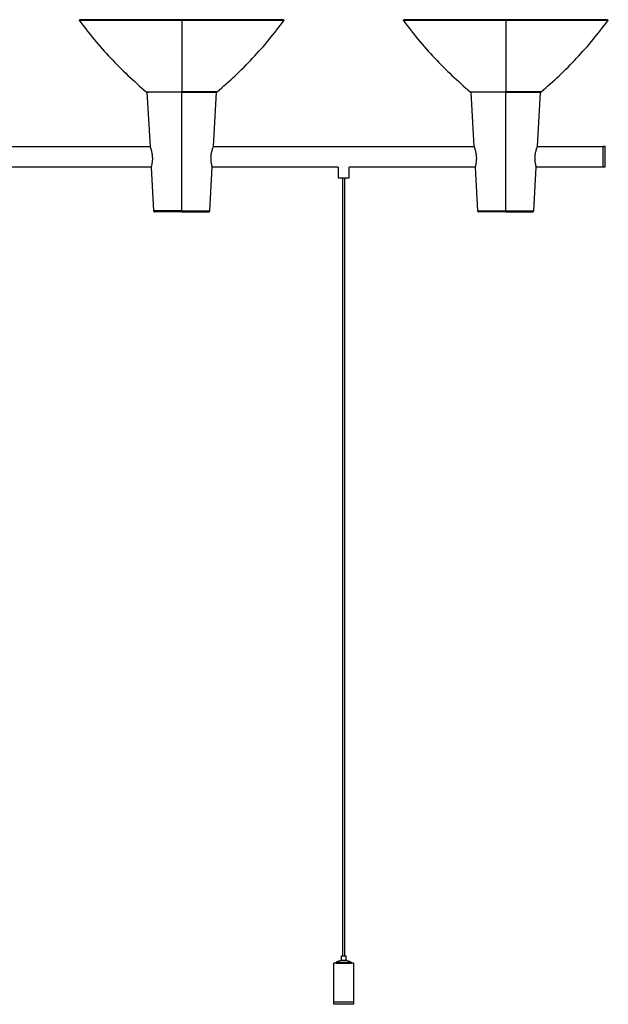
# Paper-space layout '_Superior' of a CAD drawing. Header units: millimetres. Extents: x -1282 to -192, y -579 to 339.
# Tile 3 of 3: x -737 to -192, y -574 to 339. Entities that reach past the tile are written whole.
import ezdxf

# ---------------------------------------------------------------- set-up
doc = ezdxf.new("R2010")
doc.units = ezdxf.units.MM

psp = doc.layouts.new('_Superior')

# ---------------------------------------------------------------- linework, layer by layer
at = {"color": 7, "linetype": 'Continuous', "lineweight": 25}
for p, q in [((-682.03, 338.22), (-681.38, 338.69)), ((-681.38, 338.69), (-681.35, 338.69)), ((-492.67, 338.69), (-492.02, 338.22)), ((-382.03, 338.22), (-381.38, 338.69)), ((-192.67, 338.69), (-192.02, 338.22)), ((-619.18, 271.67), (-616.38, 221.17)), ((-609.53, 271.73), (-609.53, 271.67)), ((-608.97, 271.67), (-608.97, 271.73)), ((-608.45, 271.73), (-608.45, 271.67)), ((-602.33, 271.73), (-602.33, 271.67)), ((-593.67, 271.67), (-593.67, 271.73)), ((-593.41, 271.73), (-593.41, 271.67)), ((-587.03, 271.62), (-590.69, 271.62)), ((-587.03, 161.62), (-587.03, 271.67)), ((-580.65, 271.67), (-580.65, 271.73)), ((-580.39, 271.73), (-580.39, 271.67)), ((-571.73, 271.67), (-571.73, 271.73)), ((-567.77, 271.62), (-570.23, 271.62)), ((-565.6, 271.67), (-565.6, 271.73)), ((-565.09, 271.73), (-565.09, 271.67)), ((-564.53, 271.67), (-564.53, 271.73)), ((-557.67, 221.17), (-554.88, 271.67)), ((-554.49, 271.73), (-554.18, 271.91)), ((-319.87, 271.91), (-319.57, 271.73)), ((-319.18, 271.67), (-316.38, 221.17)), ((-309.53, 271.73), (-309.53, 271.67)), ((-308.97, 271.67), (-308.97, 271.73)), ((-302.33, 271.73), (-302.33, 271.67)), ((-293.67, 271.67), (-293.67, 271.73)), ((-292.08, 271.62), (-292.62, 271.62)), ((-287.03, 161.62), (-287.03, 271.67)), ((-280.39, 271.73), (-280.39, 271.67)), ((-271.73, 271.67), (-271.73, 271.73)), ((-265.09, 271.73), (-265.09, 271.67)), ((-264.53, 271.67), (-264.53, 271.73)), ((-257.67, 221.17), (-254.88, 271.67)), ((-254.83, 271.67), (-254.49, 271.73)), ((-254.49, 271.73), (-254.18, 271.91)), ((-857.67, 221.17), (-616.38, 221.17)), ((-557.67, 221.17), (-316.38, 221.17)), ((-257.67, 221.17), (-197.03, 221.17)), ((-195.03, 221.14), (-197.03, 221.14)), ((-195.03, 221.02), (-197.03, 221.02)), ((-614.27, 211.96), (-614.25, 211.67)), ((-559.81, 211.67), (-559.79, 211.96)), ((-314.27, 211.96), (-314.25, 211.67)), ((-259.81, 211.67), (-259.79, 211.96)), ((-615.33, 202.17), (-858.73, 202.17)), ((-615.33, 202.17), (-613.08, 161.62)), ((-560.97, 161.62), (-558.73, 202.17)), ((-442.03, 202.17), (-558.73, 202.17)), ((-442.03, 202.17), (-442.03, 192.17)), ((-315.33, 202.17), (-432.03, 202.17)), ((-432.03, 192.17), (-432.03, 202.17)), ((-315.33, 202.17), (-313.08, 161.62)), ((-260.97, 161.62), (-258.73, 202.17)), ((-197.03, 202.17), (-258.73, 202.17)), ((-197.03, 202.2), (-195.03, 202.2)), ((-438.03, 192.17), (-438.03, -528.8)), ((-436.1, -528.8), (-436.1, 192.17)), ((-439.06, -532.73), (-439.06, -528.8)), ((-435.13, -528.8), (-435.13, -532.73)), ((-446.1, -573.67), (-446.1, -535.67)), ((-439.06, -532.73), (-443.97, -534.69)), ((-443.97, -535.67), (-443.97, -534.69)), ((-430.22, -534.69), (-435.13, -532.73)), ((-430.22, -534.69), (-430.22, -535.67)), ((-428.1, -535.67), (-428.1, -573.67))]:
    psp.add_line(p, q, dxfattribs=at)
at = {"color": 7, "linetype": 'Continuous', "lineweight": 25, "flags": 128}
for points in [[(-582.38, 338.32), (-583.71, 338.5), (-587.03, 338.69)], [(-282.38, 338.32), (-283.71, 338.5), (-287.03, 338.69)]]:
    psp.add_lwpolyline(points, dxfattribs=at)
at = {"color": 7, "linetype": 'Continuous', "lineweight": 25}
for centre, start, end in [((-619.23, 272.67), 229.82094, 249.93011), ((-612.09, 161.67), 226.59942, 270), ((-261.97, 161.67), 270, 356.85796)]:
    psp.add_arc(centre, 1, start, end, dxfattribs=at)
for points, knots in [([(-682.03, 338.22), (-677.42, 332.2), (-668.2, 320.13), (-653.03, 303.12), (-637.03, 286.88), (-625.59, 276.9), (-619.87, 271.91)], [0, 0, 0, 0, 0.249787, 0.5, 0.750213, 1, 1, 1, 1]), ([(-682.03, 338.22), (-682.03, 338.22), (-681.54, 338.22), (-679.9, 338.22), (-679.21, 338.22), (-677.52, 338.22), (-676.52, 338.22), (-674.21, 338.22), (-672.89, 338.22), (-669.95, 338.22), (-668.32, 338.22), (-664.77, 338.22), (-662.85, 338.22), (-658.72, 338.22), (-656.53, 338.22), (-651.89, 338.22), (-649.45, 338.22), (-644.37, 338.22), (-641.73, 338.22), (-636.3, 338.22), (-633.51, 338.22), (-627.82, 338.22), (-624.92, 338.22), (-619.08, 338.22), (-616.12, 338.22), (-610.22, 338.22), (-607.26, 338.22), (-598.43, 338.22), (-592.63, 338.22), (-587.03, 338.22)], [0, 0, 0, 0, 0.125, 0.125, 0.1875, 0.1875, 0.25, 0.25, 0.3125, 0.3125, 0.375, 0.375, 0.4375, 0.4375, 0.5, 0.5, 0.5625, 0.5625, 0.625, 0.625, 0.6875, 0.6875, 0.75, 0.75, 0.8125, 0.8125, 0.875, 0.875, 1, 1, 1, 1]), ([(-587.03, 338.69), (-592.59, 338.69), (-598.36, 338.69), (-607.12, 338.69), (-610.06, 338.69), (-615.93, 338.69), (-618.86, 338.69), (-624.66, 338.69), (-627.54, 338.69), (-633.19, 338.69), (-635.96, 338.69), (-641.36, 338.69), (-643.98, 338.69), (-649.02, 338.69), (-651.44, 338.69), (-656.05, 338.69), (-658.23, 338.69), (-662.33, 338.69), (-664.24, 338.69), (-667.77, 338.69), (-669.38, 338.69), (-672.3, 338.69), (-673.61, 338.69), (-675.91, 338.69), (-676.9, 338.69), (-678.58, 338.69), (-679.27, 338.69), (-680.89, 338.69), (-681.38, 338.69), (-681.38, 338.69)], [0, 0, 0, 0, 0.125, 0.125, 0.1875, 0.1875, 0.25, 0.25, 0.3125, 0.3125, 0.375, 0.375, 0.4375, 0.4375, 0.5, 0.5, 0.5625, 0.5625, 0.625, 0.625, 0.6875, 0.6875, 0.75, 0.75, 0.8125, 0.8125, 0.875, 0.875, 1, 1, 1, 1]), ([(-681, 338.69), (-680.52, 338.69), (-679.55, 338.69), (-676.55, 338.69), (-674.5, 338.69), (-670.61, 338.69), (-669.18, 338.69), (-666.05, 338.69), (-664.35, 338.69), (-660.7, 338.69), (-658.76, 338.69), (-654.64, 338.69), (-652.47, 338.69), (-647.94, 338.69), (-645.58, 338.69), (-640.69, 338.69), (-638.17, 338.69), (-630.44, 338.69), (-625.04, 338.69), (-614.11, 338.69), (-608.57, 338.69), (-597.64, 338.69), (-592.24, 338.69), (-587.03, 338.69)], [0, 0, 0, 0, 0.125, 0.125, 0.25, 0.25, 0.3125, 0.3125, 0.375, 0.375, 0.4375, 0.4375, 0.5, 0.5, 0.5625, 0.5625, 0.625, 0.625, 0.75, 0.75, 0.875, 0.875, 1, 1, 1, 1]), ([(-492.67, 338.69), (-492.67, 338.69), (-493.17, 338.69), (-494.79, 338.69), (-495.48, 338.69), (-497.16, 338.69), (-498.15, 338.69), (-500.45, 338.69), (-501.75, 338.69), (-504.68, 338.69), (-506.29, 338.69), (-509.82, 338.69), (-511.73, 338.69), (-515.82, 338.69), (-518.01, 338.69), (-522.61, 338.69), (-525.04, 338.69), (-530.08, 338.69), (-532.7, 338.69), (-538.09, 338.69), (-540.87, 338.69), (-546.52, 338.69), (-549.39, 338.69), (-555.2, 338.69), (-558.13, 338.69), (-564, 338.69), (-566.94, 338.69), (-575.7, 338.69), (-581.47, 338.69), (-587.03, 338.69)], [0, 0, 0, 0, 0.125, 0.125, 0.1875, 0.1875, 0.25, 0.25, 0.3125, 0.3125, 0.375, 0.375, 0.4375, 0.4375, 0.5, 0.5, 0.5625, 0.5625, 0.625, 0.625, 0.6875, 0.6875, 0.75, 0.75, 0.8125, 0.8125, 0.875, 0.875, 1, 1, 1, 1]), ([(-587.03, 338.22), (-587.03, 326.04), (-587.03, 314.34), (-587.03, 292.16), (-587.03, 281.68), (-587.03, 271.91)], [0, 0, 0, 0, 0.5, 0.5, 1, 1, 1, 1]), ([(-587.03, 338.22), (-581.43, 338.22), (-575.62, 338.22), (-566.8, 338.22), (-563.84, 338.22), (-557.93, 338.22), (-554.98, 338.22), (-549.13, 338.22), (-546.24, 338.22), (-540.55, 338.22), (-537.76, 338.22), (-532.33, 338.22), (-529.69, 338.22), (-524.61, 338.22), (-522.17, 338.22), (-517.53, 338.22), (-515.33, 338.22), (-511.21, 338.22), (-509.29, 338.22), (-505.73, 338.22), (-504.11, 338.22), (-501.17, 338.22), (-499.85, 338.22), (-497.54, 338.22), (-496.54, 338.22), (-494.85, 338.22), (-494.15, 338.22), (-492.52, 338.22), (-492.02, 338.22), (-492.02, 338.22)], [0, 0, 0, 0, 0.125, 0.125, 0.1875, 0.1875, 0.25, 0.25, 0.3125, 0.3125, 0.375, 0.375, 0.4375, 0.4375, 0.5, 0.5, 0.5625, 0.5625, 0.625, 0.625, 0.6875, 0.6875, 0.75, 0.75, 0.8125, 0.8125, 0.875, 0.875, 1, 1, 1, 1]), ([(-554.2, 271.92), (-548.58, 276.81), (-537.19, 286.72), (-521.21, 302.92), (-505.94, 320.03), (-496.66, 332.16), (-492.02, 338.22)], [0, 0, 0, 0, 0.2452929, 0.4970015, 0.7487153, 1, 1, 1, 1]), ([(-382.03, 338.22), (-377.42, 332.2), (-368.2, 320.13), (-353.03, 303.12), (-337.03, 286.88), (-325.59, 276.9), (-319.87, 271.91)], [0, 0, 0, 0, 0.2497867, 0.5, 0.7502133, 1, 1, 1, 1]), ([(-382.03, 338.22), (-382.03, 338.22), (-381.54, 338.22), (-379.9, 338.22), (-379.21, 338.22), (-377.52, 338.22), (-376.52, 338.22), (-374.21, 338.22), (-372.89, 338.22), (-369.95, 338.22), (-368.32, 338.22), (-364.77, 338.22), (-362.85, 338.22), (-358.72, 338.22), (-356.53, 338.22), (-351.89, 338.22), (-349.45, 338.22), (-344.37, 338.22), (-341.73, 338.22), (-336.3, 338.22), (-333.51, 338.22), (-327.82, 338.22), (-324.92, 338.22), (-319.08, 338.22), (-316.12, 338.22), (-310.22, 338.22), (-307.26, 338.22), (-298.43, 338.22), (-292.63, 338.22), (-287.03, 338.22)], [0, 0, 0, 0, 0.125, 0.125, 0.1875, 0.1875, 0.25, 0.25, 0.3125, 0.3125, 0.375, 0.375, 0.4375, 0.4375, 0.5, 0.5, 0.5625, 0.5625, 0.625, 0.625, 0.6875, 0.6875, 0.75, 0.75, 0.8125, 0.8125, 0.875, 0.875, 1, 1, 1, 1]), ([(-287.03, 338.69), (-292.59, 338.69), (-298.36, 338.69), (-307.12, 338.69), (-310.06, 338.69), (-315.93, 338.69), (-318.86, 338.69), (-324.66, 338.69), (-327.54, 338.69), (-333.19, 338.69), (-335.96, 338.69), (-341.36, 338.69), (-343.98, 338.69), (-349.02, 338.69), (-351.44, 338.69), (-356.05, 338.69), (-358.23, 338.69), (-362.33, 338.69), (-364.24, 338.69), (-367.77, 338.69), (-369.38, 338.69), (-372.3, 338.69), (-373.61, 338.69), (-375.91, 338.69), (-376.9, 338.69), (-378.58, 338.69), (-379.27, 338.69), (-380.89, 338.69), (-381.38, 338.69), (-381.38, 338.69)], [0, 0, 0, 0, 0.125, 0.125, 0.1875, 0.1875, 0.25, 0.25, 0.3125, 0.3125, 0.375, 0.375, 0.4375, 0.4375, 0.5, 0.5, 0.5625, 0.5625, 0.625, 0.625, 0.6875, 0.6875, 0.75, 0.75, 0.8125, 0.8125, 0.875, 0.875, 1, 1, 1, 1]), ([(-192.67, 338.69), (-192.67, 338.69), (-193.17, 338.69), (-194.79, 338.69), (-195.48, 338.69), (-197.16, 338.69), (-198.15, 338.69), (-200.45, 338.69), (-201.75, 338.69), (-204.68, 338.69), (-206.29, 338.69), (-209.82, 338.69), (-211.73, 338.69), (-215.82, 338.69), (-218.01, 338.69), (-222.61, 338.69), (-225.04, 338.69), (-230.08, 338.69), (-232.7, 338.69), (-238.09, 338.69), (-240.87, 338.69), (-246.52, 338.69), (-249.39, 338.69), (-255.2, 338.69), (-258.13, 338.69), (-264, 338.69), (-266.94, 338.69), (-275.7, 338.69), (-281.47, 338.69), (-287.03, 338.69)], [0, 0, 0, 0, 0.125, 0.125, 0.1875, 0.1875, 0.25, 0.25, 0.3125, 0.3125, 0.375, 0.375, 0.4375, 0.4375, 0.5, 0.5, 0.5625, 0.5625, 0.625, 0.625, 0.6875, 0.6875, 0.75, 0.75, 0.8125, 0.8125, 0.875, 0.875, 1, 1, 1, 1]), ([(-287.03, 338.22), (-287.03, 326.04), (-287.03, 314.34), (-287.03, 292.16), (-287.03, 281.68), (-287.03, 271.91)], [0, 0, 0, 0, 0.5, 0.5, 1, 1, 1, 1]), ([(-287.03, 338.22), (-281.43, 338.22), (-275.62, 338.22), (-266.8, 338.22), (-263.84, 338.22), (-257.93, 338.22), (-254.98, 338.22), (-249.13, 338.22), (-246.24, 338.22), (-240.55, 338.22), (-237.76, 338.22), (-232.33, 338.22), (-229.69, 338.22), (-224.61, 338.22), (-222.17, 338.22), (-217.53, 338.22), (-215.33, 338.22), (-211.21, 338.22), (-209.29, 338.22), (-205.73, 338.22), (-204.11, 338.22), (-201.17, 338.22), (-199.85, 338.22), (-197.54, 338.22), (-196.54, 338.22), (-194.85, 338.22), (-194.15, 338.22), (-192.52, 338.22), (-192.02, 338.22), (-192.02, 338.22)], [0, 0, 0, 0, 0.125, 0.125, 0.1875, 0.1875, 0.25, 0.25, 0.3125, 0.3125, 0.375, 0.375, 0.4375, 0.4375, 0.5, 0.5, 0.5625, 0.5625, 0.625, 0.625, 0.6875, 0.6875, 0.75, 0.75, 0.8125, 0.8125, 0.875, 0.875, 1, 1, 1, 1]), ([(-254.2, 271.92), (-248.58, 276.81), (-237.19, 286.72), (-221.21, 302.92), (-205.94, 320.03), (-196.66, 332.16), (-192.02, 338.22)], [0, 0, 0, 0, 0.245293, 0.497002, 0.748715, 1, 1, 1, 1]), ([(-619.87, 271.91), (-619.87, 271.91), (-619.7, 271.91), (-618.95, 271.91), (-618.37, 271.91), (-616.77, 271.91), (-615.75, 271.91), (-613.29, 271.91), (-611.86, 271.91), (-608.65, 271.91), (-606.88, 271.91), (-603.12, 271.91), (-601.14, 271.91), (-597.1, 271.91), (-595.04, 271.91), (-590.97, 271.91), (-588.96, 271.91), (-587.03, 271.91)], [0, 0, 0, 0, 0.125, 0.125, 0.25, 0.25, 0.375, 0.375, 0.5, 0.5, 0.625, 0.625, 0.75, 0.75, 0.875, 0.875, 1, 1, 1, 1]), ([(-619.57, 271.73), (-619.57, 271.73), (-619.68, 271.73), (-619.28, 271.73), (-618.26, 271.73), (-616.33, 271.73), (-613.62, 271.73), (-610.14, 271.73), (-606.04, 271.73), (-601.49, 271.73), (-596.69, 271.73), (-591.84, 271.73), (-588.61, 271.73), (-587.03, 271.73)], [0, 0, 0, 0, 0.000488, 0.093042, 0.190264, 0.291307, 0.395068, 0.500244, 0.60542, 0.709182, 0.810225, 0.907446, 1, 1, 1, 1]), ([(-587.03, 271.67), (-588.92, 271.67), (-590.89, 271.67), (-594.87, 271.67), (-596.88, 271.67), (-600.84, 271.67), (-602.78, 271.67), (-606.46, 271.67), (-608.19, 271.67), (-611.33, 271.67), (-612.74, 271.67), (-615.14, 271.67), (-616.14, 271.67), (-617.71, 271.67), (-618.28, 271.67), (-619.01, 271.67), (-619.18, 271.67), (-619.18, 271.67)], [0, 0, 0, 0, 0.125, 0.125, 0.25, 0.25, 0.375, 0.375, 0.5, 0.5, 0.625, 0.625, 0.75, 0.75, 0.875, 0.875, 1, 1, 1, 1]), ([(-587.03, 271.67), (-589.15, 271.67), (-591.37, 271.67), (-595.84, 271.67), (-598.1, 271.67), (-602.5, 271.67), (-604.62, 271.67), (-608.56, 271.67), (-610.37, 271.67), (-611.94, 271.67)], [0, 0, 0, 0, 0.25, 0.25, 0.5, 0.5, 0.75, 0.75, 1, 1, 1, 1]), ([(-592.62, 271.62), (-594.04, 271.62), (-595.48, 271.62), (-598.33, 271.62), (-599.75, 271.62), (-602.51, 271.62), (-603.85, 271.62), (-606.4, 271.62), (-607.61, 271.62), (-608.74, 271.62)], [0, 0, 0, 0, 0.25, 0.25, 0.5, 0.5, 0.75, 0.75, 1, 1, 1, 1]), ([(-587.03, 271.91), (-585.44, 271.91), (-582.17, 271.91), (-577.28, 271.91), (-572.43, 271.91), (-567.84, 271.91), (-563.7, 271.91), (-560.2, 271.91), (-557.45, 271.91), (-555.54, 271.91), (-554.39, 271.91), (-554.25, 271.91), (-554.19, 271.91)], [0, 0, 0, 0, 0.092624, 0.189919, 0.291039, 0.394879, 0.500135, 0.60539, 0.70923, 0.81035, 0.907645, 1, 1, 1, 1]), ([(-554.49, 271.73), (-554.49, 271.73), (-554.66, 271.73), (-555.4, 271.73), (-555.98, 271.73), (-557.57, 271.73), (-558.58, 271.73), (-561.01, 271.73), (-562.43, 271.73), (-565.61, 271.73), (-567.36, 271.73), (-571.08, 271.73), (-573.05, 271.73), (-577.05, 271.73), (-579.09, 271.73), (-583.12, 271.73), (-585.11, 271.73), (-587.03, 271.73)], [0, 0, 0, 0, 0.125, 0.125, 0.25, 0.25, 0.375, 0.375, 0.5, 0.5, 0.625, 0.625, 0.75, 0.75, 0.875, 0.875, 1, 1, 1, 1]), ([(-587.03, 271.67), (-584.9, 271.67), (-582.69, 271.67), (-578.21, 271.67), (-575.95, 271.67), (-571.56, 271.67), (-569.43, 271.67), (-565.5, 271.67), (-563.69, 271.67), (-562.12, 271.67)], [0, 0, 0, 0, 0.25, 0.25, 0.5, 0.5, 0.75, 0.75, 1, 1, 1, 1]), ([(-587.03, 271.67), (-585.13, 271.67), (-583.17, 271.67), (-579.19, 271.67), (-577.17, 271.67), (-573.21, 271.67), (-571.27, 271.67), (-567.6, 271.67), (-565.86, 271.67), (-562.72, 271.67), (-561.32, 271.67), (-558.92, 271.67), (-557.92, 271.67), (-556.35, 271.67), (-555.78, 271.67), (-555.05, 271.67), (-554.88, 271.67), (-554.88, 271.67)], [0, 0, 0, 0, 0.125, 0.125, 0.25, 0.25, 0.375, 0.375, 0.5, 0.5, 0.625, 0.625, 0.75, 0.75, 0.875, 0.875, 1, 1, 1, 1]), ([(-571.51, 271.62), (-572.89, 271.62), (-576.01, 271.62), (-579.65, 271.62), (-581.8, 271.62), (-581.98, 271.62)], [0, 0, 0, 0, 0.422859, 0.951752, 1, 1, 1, 1]), ([(-556.84, 271.62), (-557.19, 271.62), (-557.74, 271.62), (-559.23, 271.62), (-560.18, 271.62), (-561.33, 271.62)], [0, 0, 0, 0, 0.5, 0.5, 1, 1, 1, 1]), ([(-556.56, 271.67), (-555.96, 271.67), (-555.53, 271.67), (-554.96, 271.67), (-554.83, 271.67), (-554.83, 271.67)], [0, 0, 0, 0, 0.5, 0.5, 1, 1, 1, 1]), ([(-319.87, 271.91), (-319.87, 271.91), (-319.7, 271.91), (-318.95, 271.91), (-318.37, 271.91), (-316.77, 271.91), (-315.75, 271.91), (-313.29, 271.91), (-311.86, 271.91), (-308.65, 271.91), (-306.88, 271.91), (-303.12, 271.91), (-301.14, 271.91), (-297.1, 271.91), (-295.04, 271.91), (-290.97, 271.91), (-288.96, 271.91), (-287.03, 271.91)], [0, 0, 0, 0, 0.125, 0.125, 0.25, 0.25, 0.375, 0.375, 0.5, 0.5, 0.625, 0.625, 0.75, 0.75, 0.875, 0.875, 1, 1, 1, 1]), ([(-319.57, 271.73), (-319.57, 271.73), (-319.4, 271.73), (-318.65, 271.73), (-318.08, 271.73), (-316.49, 271.73), (-315.48, 271.73), (-313.05, 271.73), (-311.63, 271.73), (-308.45, 271.73), (-306.7, 271.73), (-302.98, 271.73), (-301.01, 271.73), (-297, 271.73), (-294.96, 271.73), (-290.94, 271.73), (-288.95, 271.73), (-287.03, 271.73)], [0, 0, 0, 0, 0.125, 0.125, 0.25, 0.25, 0.375, 0.375, 0.5, 0.5, 0.625, 0.625, 0.75, 0.75, 0.875, 0.875, 1, 1, 1, 1]), ([(-307.75, 271.67), (-309.63, 271.67), (-311.33, 271.67), (-314.26, 271.67), (-315.48, 271.67), (-317.41, 271.67), (-318.11, 271.67), (-319.02, 271.67), (-319.23, 271.67), (-319.23, 271.67)], [0, 0, 0, 0, 0.25, 0.25, 0.5, 0.5, 0.75, 0.75, 1, 1, 1, 1]), ([(-287.03, 271.67), (-288.92, 271.67), (-290.89, 271.67), (-294.87, 271.67), (-296.88, 271.67), (-300.84, 271.67), (-302.78, 271.67), (-306.46, 271.67), (-308.19, 271.67), (-311.33, 271.67), (-312.74, 271.67), (-315.14, 271.67), (-316.14, 271.67), (-317.71, 271.67), (-318.28, 271.67), (-319.01, 271.67), (-319.18, 271.67), (-319.18, 271.67)], [0, 0, 0, 0, 0.125, 0.125, 0.25, 0.25, 0.375, 0.375, 0.5, 0.5, 0.625, 0.625, 0.75, 0.75, 0.875, 0.875, 1, 1, 1, 1]), ([(-312.29, 271.62), (-312.43, 271.62), (-313.9, 271.62), (-315.73, 271.62), (-316.73, 271.62), (-317.22, 271.62)], [0, 0, 0, 0, 0.054141, 0.536701, 1, 1, 1, 1]), ([(-287.03, 271.67), (-288.78, 271.67), (-292.39, 271.67), (-297.75, 271.67), (-302.28, 271.67), (-304.71, 271.67), (-305.59, 271.67)], [0, 0, 0, 0, 0.264657, 0.543913, 0.834571, 1, 1, 1, 1]), ([(-287.03, 271.91), (-285.44, 271.91), (-282.17, 271.91), (-277.28, 271.91), (-272.43, 271.91), (-267.84, 271.91), (-263.7, 271.91), (-260.2, 271.91), (-257.45, 271.91), (-255.54, 271.91), (-254.39, 271.91), (-254.25, 271.91), (-254.19, 271.91)], [0, 0, 0, 0, 0.0926238, 0.1899192, 0.2910389, 0.3948789, 0.5001346, 0.6053903, 0.7092303, 0.8103499, 0.9076454, 1, 1, 1, 1]), ([(-254.83, 271.73), (-254.67, 271.73), (-254.57, 271.73), (-254.5, 271.73), (-254.49, 271.73), (-254.49, 271.73), (-254.51, 271.73), (-254.65, 271.73), (-254.99, 271.73), (-256.17, 271.73), (-257.01, 271.73), (-259.23, 271.73), (-260.6, 271.73), (-263.79, 271.73), (-265.61, 271.73), (-269.55, 271.73), (-271.67, 271.73), (-276.04, 271.73), (-278.28, 271.73), (-282.72, 271.73), (-284.92, 271.73), (-287.03, 271.73)], [0, 0, 0, 0, 0.0625, 0.0625, 0.09375, 0.09375, 0.125, 0.125, 0.25, 0.25, 0.375, 0.375, 0.5, 0.5, 0.625, 0.625, 0.75, 0.75, 0.875, 0.875, 1, 1, 1, 1]), ([(-287.03, 271.67), (-285.13, 271.67), (-283.16, 271.67), (-279.18, 271.67), (-277.16, 271.67), (-273.2, 271.67), (-271.25, 271.67), (-267.57, 271.67), (-265.83, 271.67), (-262.69, 271.67), (-261.28, 271.67), (-258.88, 271.67), (-257.88, 271.67), (-256.31, 271.67), (-255.74, 271.67), (-255, 271.67), (-254.83, 271.67), (-254.83, 271.67)], [0, 0, 0, 0, 0.125, 0.125, 0.25, 0.25, 0.375, 0.375, 0.5, 0.5, 0.625, 0.625, 0.75, 0.75, 0.875, 0.875, 1, 1, 1, 1]), ([(-287.03, 271.67), (-285.13, 271.67), (-283.17, 271.67), (-279.19, 271.67), (-277.17, 271.67), (-273.21, 271.67), (-271.27, 271.67), (-267.6, 271.67), (-265.86, 271.67), (-262.72, 271.67), (-261.32, 271.67), (-258.92, 271.67), (-257.92, 271.67), (-256.35, 271.67), (-255.78, 271.67), (-255.05, 271.67), (-254.88, 271.67), (-254.88, 271.67)], [0, 0, 0, 0, 0.125, 0.125, 0.25, 0.25, 0.375, 0.375, 0.5, 0.5, 0.625, 0.625, 0.75, 0.75, 0.875, 0.875, 1, 1, 1, 1]), ([(-256.33, 271.62), (-256.33, 271.62), (-256.49, 271.62), (-257.19, 271.62), (-257.74, 271.62), (-259.23, 271.62), (-260.18, 271.62), (-262.48, 271.62), (-263.82, 271.62), (-266.82, 271.62), (-268.47, 271.62), (-271.98, 271.62), (-273.84, 271.62), (-277.62, 271.62), (-279.54, 271.62), (-283.34, 271.62), (-285.22, 271.62), (-287.03, 271.62)], [0, 0, 0, 0, 0.125, 0.125, 0.25, 0.25, 0.375, 0.375, 0.5, 0.5, 0.625, 0.625, 0.75, 0.75, 0.875, 0.875, 1, 1, 1, 1]), ([(-256, 271.73), (-255.97, 271.73), (-255.74, 271.73), (-255.65, 271.73), (-255.56, 271.73)], [0, 0, 0, 0, 0.107609, 1, 1, 1, 1]), ([(-616.38, 221.15), (-616.37, 221.13), (-616.36, 221.1), (-616.18, 220.62), (-615.89, 219.8), (-615.51, 218.65), (-615.11, 217.21), (-614.73, 215.55), (-614.43, 213.78), (-614.32, 212.56), (-614.27, 211.96)], [0, 0, 0, 0, 0.1046632, 0.2288815, 0.3563684, 0.4871873, 0.6195084, 0.7505401, 0.8783714, 1, 1, 1, 1]), ([(-559.79, 211.96), (-559.74, 212.55), (-559.63, 213.77), (-559.33, 215.53), (-558.96, 217.18), (-558.55, 218.63), (-558.18, 219.79), (-557.89, 220.61), (-557.7, 221.1), (-557.69, 221.13), (-557.68, 221.15)], [0, 0, 0, 0, 0.120436, 0.247883, 0.378702, 0.510791, 0.641416, 0.768735, 0.892215, 1, 1, 1, 1]), ([(-316.38, 221.15), (-316.37, 221.13), (-316.36, 221.1), (-316.18, 220.62), (-315.89, 219.8), (-315.51, 218.65), (-315.11, 217.21), (-314.73, 215.55), (-314.43, 213.78), (-314.32, 212.56), (-314.27, 211.96)], [0, 0, 0, 0, 0.104663, 0.228881, 0.356368, 0.487187, 0.619508, 0.75054, 0.878371, 1, 1, 1, 1]), ([(-259.79, 211.96), (-259.74, 212.55), (-259.63, 213.77), (-259.33, 215.53), (-258.96, 217.18), (-258.55, 218.63), (-258.18, 219.79), (-257.89, 220.61), (-257.7, 221.1), (-257.69, 221.13), (-257.68, 221.15)], [0, 0, 0, 0, 0.1204359, 0.2478834, 0.3787023, 0.5107911, 0.6414158, 0.7687354, 0.8922147, 1, 1, 1, 1]), ([(-197.03, 221.12), (-197.03, 221.13), (-197.03, 221.3), (-197.03, 221.16), (-197.03, 221.02)], [0, 0, 0, 0, 0.0577724, 1, 1, 1, 1]), ([(-197.03, 221.17), (-197.03, 221.17), (-197.03, 221.12), (-197.03, 220.9), (-197.03, 220.74), (-197.03, 220.27), (-197.03, 219.98), (-197.03, 219.27), (-197.03, 218.85), (-197.03, 217.92), (-197.03, 217.41), (-197.03, 216.33), (-197.03, 215.75), (-197.03, 214.58), (-197.03, 213.99), (-197.03, 212.81), (-197.03, 212.23), (-197.03, 211.11), (-197.03, 210.53), (-197.03, 209.35), (-197.03, 208.76), (-197.03, 207.59), (-197.03, 207.02), (-197.03, 205.93), (-197.03, 205.42), (-197.03, 204.49), (-197.03, 204.07), (-197.03, 203.36), (-197.03, 203.07), (-197.03, 202.61), (-197.03, 202.44), (-197.03, 202.22), (-197.03, 202.17), (-197.03, 202.17)], [0, 0, 0, 0, 0.0625, 0.0625, 0.125, 0.125, 0.1875, 0.1875, 0.25, 0.25, 0.3125, 0.3125, 0.375, 0.375, 0.4375, 0.4375, 0.5, 0.5, 0.5625, 0.5625, 0.625, 0.625, 0.6875, 0.6875, 0.75, 0.75, 0.8125, 0.8125, 0.875, 0.875, 0.9375, 0.9375, 1, 1, 1, 1]), ([(-197.03, 221.02), (-197.03, 220.83), (-197.03, 220.43), (-197.03, 219.07), (-197.03, 217.17), (-197.03, 214.85), (-197.03, 212.39), (-197.03, 209.98), (-197.03, 207.67), (-197.03, 205.54), (-197.03, 203.79), (-197.03, 202.58), (-197.03, 202.34), (-197.03, 202.22)], [0, 0, 0, 0, 0.085639, 0.177462, 0.272722, 0.367983, 0.459806, 0.545445, 0.631083, 0.722907, 0.818167, 0.913427, 1, 1, 1, 1]), ([(-195.03, 221.02), (-195.03, 221.16), (-195.03, 221.3), (-195.03, 221.13), (-195.03, 221.12)], [0, 0, 0, 0, 0.9422276, 1, 1, 1, 1]), ([(-195.03, 202.22), (-195.03, 202.34), (-195.03, 202.58), (-195.03, 203.79), (-195.03, 205.54), (-195.03, 207.67), (-195.03, 209.98), (-195.03, 212.39), (-195.03, 214.85), (-195.03, 217.17), (-195.03, 219.07), (-195.03, 220.43), (-195.03, 220.83), (-195.03, 221.02)], [0, 0, 0, 0, 0.086573, 0.181833, 0.277093, 0.368917, 0.454555, 0.540194, 0.632017, 0.727278, 0.822538, 0.914361, 1, 1, 1, 1]), ([(-614.25, 211.67), (-614.22, 211.07), (-614.17, 209.85), (-614.26, 208.09), (-614.43, 206.44), (-614.67, 204.97), (-614.92, 203.76), (-615.14, 202.86), (-615.28, 202.33), (-615.35, 202.12), (-615.33, 202.17), (-615.33, 202.18)], [0, 0, 0, 0, 0.121236, 0.242389, 0.36757, 0.493201, 0.620136, 0.74673, 0.871374, 0.995818, 1, 1, 1, 1]), ([(-558.73, 202.18), (-558.73, 202.18), (-558.71, 202.12), (-558.77, 202.33), (-558.91, 202.86), (-559.14, 203.76), (-559.39, 204.97), (-559.63, 206.43), (-559.8, 208.08), (-559.88, 209.85), (-559.84, 211.06), (-559.81, 211.67)], [0, 0, 0, 0, 0.005286, 0.129391, 0.253689, 0.379445, 0.505545, 0.631728, 0.75745, 0.878698, 1, 1, 1, 1]), ([(-314.25, 211.67), (-314.22, 211.07), (-314.17, 209.85), (-314.26, 208.09), (-314.43, 206.44), (-314.67, 204.97), (-314.92, 203.76), (-315.14, 202.86), (-315.28, 202.33), (-315.35, 202.12), (-315.33, 202.17), (-315.33, 202.18)], [0, 0, 0, 0, 0.1212364, 0.2423888, 0.3675698, 0.4932009, 0.6201362, 0.7467299, 0.8713743, 0.9958184, 1, 1, 1, 1]), ([(-258.73, 202.18), (-258.73, 202.18), (-258.71, 202.12), (-258.77, 202.33), (-258.91, 202.86), (-259.14, 203.76), (-259.39, 204.97), (-259.63, 206.43), (-259.8, 208.08), (-259.88, 209.85), (-259.84, 211.06), (-259.81, 211.67)], [0, 0, 0, 0, 0.0052857, 0.1293908, 0.2536886, 0.379445, 0.5055453, 0.6317279, 0.7574495, 0.8786979, 1, 1, 1, 1]), ([(-442.03, 192.17), (-442.03, 192.17), (-441.92, 192.17), (-441.56, 192.17), (-441.4, 192.17), (-441.03, 192.17), (-440.81, 192.17), (-440.32, 192.17), (-440.05, 192.17), (-439.48, 192.17), (-439.18, 192.17), (-438.25, 192.17), (-437.62, 192.17), (-436.44, 192.17), (-435.8, 192.17), (-434.88, 192.17), (-434.58, 192.17), (-434.01, 192.17), (-433.74, 192.17), (-433.25, 192.17), (-433.03, 192.17), (-432.66, 192.17), (-432.5, 192.17), (-432.14, 192.17), (-432.03, 192.17), (-432.03, 192.17)], [0, 0, 0, 0, 0.125, 0.125, 0.1875, 0.1875, 0.25, 0.25, 0.3125, 0.3125, 0.375, 0.375, 0.5, 0.5, 0.625, 0.625, 0.6875, 0.6875, 0.75, 0.75, 0.8125, 0.8125, 0.875, 0.875, 1, 1, 1, 1]), ([(-613.08, 161.62), (-613.08, 161.55), (-613.06, 161.42), (-612.97, 161.18), (-612.85, 161.04), (-612.77, 160.94)], [0, 0, 0, 0, 0.26339, 0.520972, 1, 1, 1, 1]), ([(-587.03, 161.62), (-588.56, 161.62), (-590.16, 161.62), (-593.38, 161.62), (-595.02, 161.62), (-598.22, 161.62), (-599.8, 161.62), (-602.78, 161.62), (-604.18, 161.62), (-606.72, 161.62), (-607.86, 161.62), (-609.81, 161.62), (-610.62, 161.62), (-611.89, 161.62), (-612.35, 161.62), (-612.95, 161.62), (-613.08, 161.62), (-613.08, 161.62)], [0, 0, 0, 0, 0.125, 0.125, 0.25, 0.25, 0.375, 0.375, 0.5, 0.5, 0.625, 0.625, 0.75, 0.75, 0.875, 0.875, 1, 1, 1, 1]), ([(-612.77, 160.94), (-612.77, 160.94), (-612.64, 160.94), (-612.05, 160.94), (-611.59, 160.94), (-610.34, 160.94), (-609.54, 160.94), (-607.61, 160.94), (-606.49, 160.94), (-603.98, 160.94), (-602.59, 160.94), (-599.64, 160.94), (-598.09, 160.94), (-594.92, 160.94), (-593.31, 160.94), (-590.12, 160.94), (-588.55, 160.94), (-587.03, 160.94)], [0, 0, 0, 0, 0.125, 0.125, 0.25, 0.25, 0.375, 0.375, 0.5, 0.5, 0.625, 0.625, 0.75, 0.75, 0.875, 0.875, 1, 1, 1, 1]), ([(-587.03, 160.67), (-587.2, 160.67), (-587.54, 160.67), (-588.05, 160.67), (-588.56, 160.67), (-589.06, 160.67), (-589.57, 160.67), (-590.08, 160.67), (-590.58, 160.67), (-591.09, 160.67), (-592.22, 160.67), (-593.96, 160.67), (-596.3, 160.67), (-598.57, 160.67), (-600.78, 160.67), (-602.86, 160.67), (-604.78, 160.67), (-606.51, 160.67), (-608.03, 160.67), (-609.32, 160.67), (-610.35, 160.67), (-611.15, 160.67), (-611.59, 160.67), (-611.82, 160.67), (-611.94, 160.67), (-612.02, 160.67), (-612.08, 160.67), (-612.08, 160.67), (-612.09, 160.67)], [0, 0, 0, 0, 0.012971, 0.025924, 0.038863, 0.051795, 0.064725, 0.077657, 0.090598, 0.103553, 0.116527, 0.178261, 0.240008, 0.304316, 0.368637, 0.434313, 0.500002, 0.565678, 0.631368, 0.695675, 0.759996, 0.82173, 0.883478, 0.906809, 0.930096, 0.953369, 0.97666, 1, 1, 1, 1]), ([(-587.03, 160.94), (-587.03, 161.03), (-587.03, 161.13), (-587.03, 161.37), (-587.03, 161.49), (-587.03, 161.62)], [0, 0, 0, 0, 0.5, 0.5, 1, 1, 1, 1]), ([(-587.03, 161.62), (-585.49, 161.62), (-583.9, 161.62), (-580.67, 161.62), (-579.04, 161.62), (-575.83, 161.62), (-574.26, 161.62), (-571.28, 161.62), (-569.88, 161.62), (-567.33, 161.62), (-566.19, 161.62), (-564.25, 161.62), (-563.44, 161.62), (-562.17, 161.62), (-561.71, 161.62), (-561.11, 161.62), (-560.97, 161.62), (-560.97, 161.62)], [0, 0, 0, 0, 0.125, 0.125, 0.25, 0.25, 0.375, 0.375, 0.5, 0.5, 0.625, 0.625, 0.75, 0.75, 0.875, 0.875, 1, 1, 1, 1]), ([(-587.03, 160.94), (-587.03, 160.85), (-587.03, 160.78), (-587.03, 160.69), (-587.03, 160.67), (-587.03, 160.67)], [0, 0, 0, 0, 0.5, 0.5, 1, 1, 1, 1]), ([(-561.28, 160.94), (-561.28, 160.94), (-561.42, 160.94), (-562.01, 160.94), (-562.46, 160.94), (-563.72, 160.94), (-564.52, 160.94), (-566.44, 160.94), (-567.57, 160.94), (-570.08, 160.94), (-571.47, 160.94), (-574.41, 160.94), (-575.97, 160.94), (-579.14, 160.94), (-580.75, 160.94), (-583.94, 160.94), (-585.51, 160.94), (-587.03, 160.94)], [0, 0, 0, 0, 0.125, 0.125, 0.25, 0.25, 0.375, 0.375, 0.5, 0.5, 0.625, 0.625, 0.75, 0.75, 0.875, 0.875, 1, 1, 1, 1]), ([(-587.03, 160.67), (-585.55, 160.67), (-584.02, 160.67), (-580.92, 160.67), (-579.35, 160.67), (-576.26, 160.67), (-574.75, 160.67), (-571.88, 160.67), (-570.53, 160.67), (-568.09, 160.67), (-566.99, 160.67), (-565.12, 160.67), (-564.34, 160.67), (-563.12, 160.67), (-562.68, 160.67), (-562.1, 160.67), (-561.97, 160.67), (-561.97, 160.67)], [0, 0, 0, 0, 0.125, 0.125, 0.25, 0.25, 0.375, 0.375, 0.5, 0.5, 0.625, 0.625, 0.75, 0.75, 0.875, 0.875, 1, 1, 1, 1]), ([(-561.97, 160.67), (-561.85, 160.68), (-561.66, 160.7), (-561.44, 160.82), (-561.34, 160.9), (-561.28, 160.94)], [0, 0, 0, 0, 0.479028, 0.73661, 1, 1, 1, 1]), ([(-561.28, 160.94), (-561.24, 160.99), (-561.15, 161.09), (-561.02, 161.31), (-560.99, 161.5), (-560.97, 161.62)], [0, 0, 0, 0, 0.26339, 0.520972, 1, 1, 1, 1]), ([(-313.08, 161.62), (-313.06, 161.5), (-313.03, 161.31), (-312.91, 161.09), (-312.82, 160.99), (-312.77, 160.94)], [0, 0, 0, 0, 0.479028, 0.73661, 1, 1, 1, 1]), ([(-313.08, 161.62), (-313.08, 161.62), (-312.95, 161.62), (-312.35, 161.62), (-311.89, 161.62), (-310.62, 161.62), (-309.81, 161.62), (-307.86, 161.62), (-306.72, 161.62), (-304.18, 161.62), (-302.78, 161.62), (-299.8, 161.62), (-298.22, 161.62), (-295.02, 161.62), (-293.38, 161.62), (-290.16, 161.62), (-288.56, 161.62), (-287.03, 161.62)], [0, 0, 0, 0, 0.125, 0.125, 0.25, 0.25, 0.375, 0.375, 0.5, 0.5, 0.625, 0.625, 0.75, 0.75, 0.875, 0.875, 1, 1, 1, 1]), ([(-312.77, 160.94), (-312.72, 160.9), (-312.62, 160.82), (-312.39, 160.7), (-312.21, 160.68), (-312.09, 160.67)], [0, 0, 0, 0, 0.26339, 0.520972, 1, 1, 1, 1]), ([(-287.03, 160.94), (-288.55, 160.94), (-290.12, 160.94), (-293.31, 160.94), (-294.92, 160.94), (-298.09, 160.94), (-299.64, 160.94), (-302.59, 160.94), (-303.98, 160.94), (-306.49, 160.94), (-307.61, 160.94), (-309.54, 160.94), (-310.34, 160.94), (-311.59, 160.94), (-312.05, 160.94), (-312.64, 160.94), (-312.77, 160.94), (-312.77, 160.94)], [0, 0, 0, 0, 0.125, 0.125, 0.25, 0.25, 0.375, 0.375, 0.5, 0.5, 0.625, 0.625, 0.75, 0.75, 0.875, 0.875, 1, 1, 1, 1]), ([(-287.03, 160.67), (-288.51, 160.67), (-290.04, 160.67), (-293.14, 160.67), (-294.71, 160.67), (-297.79, 160.67), (-299.31, 160.67), (-302.17, 160.67), (-303.52, 160.67), (-305.97, 160.67), (-307.06, 160.67), (-308.94, 160.67), (-309.72, 160.67), (-310.94, 160.67), (-311.38, 160.67), (-311.95, 160.67), (-312.09, 160.67), (-312.09, 160.67)], [0, 0, 0, 0, 0.125, 0.125, 0.25, 0.25, 0.375, 0.375, 0.5, 0.5, 0.625, 0.625, 0.75, 0.75, 0.875, 0.875, 1, 1, 1, 1]), ([(-287.03, 160.94), (-287.03, 161.03), (-287.03, 161.13), (-287.03, 161.37), (-287.03, 161.49), (-287.03, 161.62)], [0, 0, 0, 0, 0.5, 0.5, 1, 1, 1, 1]), ([(-287.03, 161.62), (-285.49, 161.62), (-283.9, 161.62), (-280.67, 161.62), (-279.04, 161.62), (-275.83, 161.62), (-274.26, 161.62), (-271.28, 161.62), (-269.88, 161.62), (-267.33, 161.62), (-266.19, 161.62), (-264.25, 161.62), (-263.44, 161.62), (-262.17, 161.62), (-261.71, 161.62), (-261.11, 161.62), (-260.97, 161.62), (-260.97, 161.62)], [0, 0, 0, 0, 0.125, 0.125, 0.25, 0.25, 0.375, 0.375, 0.5, 0.5, 0.625, 0.625, 0.75, 0.75, 0.875, 0.875, 1, 1, 1, 1]), ([(-287.03, 160.67), (-287.03, 160.67), (-287.03, 160.69), (-287.03, 160.78), (-287.03, 160.85), (-287.03, 160.94)], [0, 0, 0, 0, 0.5, 0.5, 1, 1, 1, 1]), ([(-287.03, 160.94), (-285.46, 160.94), (-282.22, 160.94), (-277.43, 160.94), (-272.81, 160.94), (-268.69, 160.94), (-265.36, 160.94), (-262.94, 160.94), (-261.65, 160.94), (-261.14, 160.94), (-261.28, 160.94), (-261.28, 160.94)], [0, 0, 0, 0, 0.116515, 0.240009, 0.368637, 0.499995, 0.631353, 0.759981, 0.883475, 0.99999, 1, 1, 1, 1]), ([(-287.03, 160.67), (-285.55, 160.67), (-284.02, 160.67), (-280.92, 160.67), (-279.35, 160.67), (-276.26, 160.67), (-274.75, 160.67), (-271.88, 160.67), (-270.53, 160.67), (-268.09, 160.67), (-266.99, 160.67), (-265.12, 160.67), (-264.34, 160.67), (-263.12, 160.67), (-262.68, 160.67), (-262.1, 160.67), (-261.97, 160.67), (-261.97, 160.67)], [0, 0, 0, 0, 0.125, 0.125, 0.25, 0.25, 0.375, 0.375, 0.5, 0.5, 0.625, 0.625, 0.75, 0.75, 0.875, 0.875, 1, 1, 1, 1]), ([(-439.06, -528.8), (-439.06, -528.8), (-439.02, -528.8), (-438.83, -528.8), (-438.68, -528.8), (-438.29, -528.8), (-438.06, -528.8), (-437.58, -528.8), (-437.33, -528.8), (-436.87, -528.8), (-436.62, -528.8), (-436.13, -528.8), (-435.9, -528.8), (-435.52, -528.8), (-435.37, -528.8), (-435.18, -528.8), (-435.13, -528.8), (-435.13, -528.8)], [0, 0, 0, 0, 0.125, 0.125, 0.25, 0.25, 0.375, 0.375, 0.5, 0.5, 0.625, 0.625, 0.75, 0.75, 0.875, 0.875, 1, 1, 1, 1]), ([(-428.1, -535.67), (-428.1, -535.67), (-428.14, -535.67), (-428.35, -535.67), (-428.51, -535.67), (-428.95, -535.67), (-429.23, -535.67), (-429.9, -535.67), (-430.29, -535.67), (-431.17, -535.67), (-431.66, -535.67), (-432.69, -535.67), (-433.23, -535.67), (-434.34, -535.67), (-434.9, -535.67), (-436.02, -535.67), (-436.57, -535.67), (-437.63, -535.67), (-438.18, -535.67), (-439.29, -535.67), (-439.86, -535.67), (-440.96, -535.67), (-441.51, -535.67), (-442.54, -535.67), (-443.02, -535.67), (-443.9, -535.67), (-444.29, -535.67), (-444.97, -535.67), (-445.25, -535.67), (-445.68, -535.67), (-445.84, -535.67), (-446.05, -535.67), (-446.1, -535.67), (-446.1, -535.67)], [0, 0, 0, 0, 0.0625, 0.0625, 0.125, 0.125, 0.1875, 0.1875, 0.25, 0.25, 0.3125, 0.3125, 0.375, 0.375, 0.4375, 0.4375, 0.5, 0.5, 0.5625, 0.5625, 0.625, 0.625, 0.6875, 0.6875, 0.75, 0.75, 0.8125, 0.8125, 0.875, 0.875, 0.9375, 0.9375, 1, 1, 1, 1]), ([(-443.97, -534.69), (-443.97, -534.69), (-443.94, -534.69), (-443.78, -534.69), (-443.66, -534.69), (-443.32, -534.69), (-443.11, -534.69), (-442.6, -534.69), (-442.3, -534.69), (-441.62, -534.69), (-441.25, -534.69), (-440.47, -534.69), (-440.05, -534.69), (-439.21, -534.69), (-438.77, -534.69), (-437.92, -534.69), (-437.5, -534.69), (-436.69, -534.69), (-436.27, -534.69), (-435.42, -534.69), (-434.99, -534.69), (-434.14, -534.69), (-433.73, -534.69), (-432.94, -534.69), (-432.57, -534.69), (-431.9, -534.69), (-431.6, -534.69), (-431.09, -534.69), (-430.87, -534.69), (-430.54, -534.69), (-430.42, -534.69), (-430.26, -534.69), (-430.22, -534.69), (-430.22, -534.69)], [0, 0, 0, 0, 0.0625, 0.0625, 0.125, 0.125, 0.1875, 0.1875, 0.25, 0.25, 0.3125, 0.3125, 0.375, 0.375, 0.4375, 0.4375, 0.5, 0.5, 0.5625, 0.5625, 0.625, 0.625, 0.6875, 0.6875, 0.75, 0.75, 0.8125, 0.8125, 0.875, 0.875, 0.9375, 0.9375, 1, 1, 1, 1]), ([(-443.97, -535.67), (-443.97, -535.67), (-443.94, -535.67), (-443.78, -535.67), (-443.66, -535.67), (-443.32, -535.67), (-443.11, -535.67), (-442.6, -535.67), (-442.3, -535.67), (-441.62, -535.67), (-441.25, -535.67), (-440.47, -535.67), (-440.05, -535.67), (-439.21, -535.67), (-438.77, -535.67), (-437.92, -535.67), (-437.5, -535.67), (-436.69, -535.67), (-436.27, -535.67), (-435.42, -535.67), (-434.99, -535.67), (-434.14, -535.67), (-433.73, -535.67), (-432.94, -535.67), (-432.57, -535.67), (-431.9, -535.67), (-431.6, -535.67), (-431.09, -535.67), (-430.87, -535.67), (-430.54, -535.67), (-430.42, -535.67), (-430.26, -535.67), (-430.22, -535.67), (-430.22, -535.67)], [0, 0, 0, 0, 0.0625, 0.0625, 0.125, 0.125, 0.1875, 0.1875, 0.25, 0.25, 0.3125, 0.3125, 0.375, 0.375, 0.4375, 0.4375, 0.5, 0.5, 0.5625, 0.5625, 0.625, 0.625, 0.6875, 0.6875, 0.75, 0.75, 0.8125, 0.8125, 0.875, 0.875, 0.9375, 0.9375, 1, 1, 1, 1]), ([(-439.06, -532.73), (-439.06, -532.73), (-439.02, -532.73), (-438.83, -532.73), (-438.68, -532.73), (-438.29, -532.73), (-438.06, -532.73), (-437.58, -532.73), (-437.33, -532.73), (-436.87, -532.73), (-436.62, -532.73), (-436.13, -532.73), (-435.9, -532.73), (-435.52, -532.73), (-435.37, -532.73), (-435.18, -532.73), (-435.13, -532.73), (-435.13, -532.73)], [0, 0, 0, 0, 0.125, 0.125, 0.25, 0.25, 0.375, 0.375, 0.5, 0.5, 0.625, 0.625, 0.75, 0.75, 0.875, 0.875, 1, 1, 1, 1]), ([(-428.1, -571.67), (-428.1, -571.67), (-428.14, -571.67), (-428.35, -571.67), (-428.51, -571.67), (-428.95, -571.67), (-429.23, -571.67), (-429.9, -571.67), (-430.29, -571.67), (-431.17, -571.67), (-431.66, -571.67), (-432.69, -571.67), (-433.23, -571.67), (-434.34, -571.67), (-434.9, -571.67), (-436.02, -571.67), (-436.57, -571.67), (-437.63, -571.67), (-438.18, -571.67), (-439.29, -571.67), (-439.86, -571.67), (-440.96, -571.67), (-441.51, -571.67), (-442.54, -571.67), (-443.02, -571.67), (-443.9, -571.67), (-444.29, -571.67), (-444.97, -571.67), (-445.25, -571.67), (-445.68, -571.67), (-445.84, -571.67), (-446.05, -571.67), (-446.1, -571.67), (-446.1, -571.67)], [0, 0, 0, 0, 0.0625, 0.0625, 0.125, 0.125, 0.1875, 0.1875, 0.25, 0.25, 0.3125, 0.3125, 0.375, 0.375, 0.4375, 0.4375, 0.5, 0.5, 0.5625, 0.5625, 0.625, 0.625, 0.6875, 0.6875, 0.75, 0.75, 0.8125, 0.8125, 0.875, 0.875, 0.9375, 0.9375, 1, 1, 1, 1]), ([(-428.1, -571.67), (-428.1, -571.67), (-428.14, -571.67), (-428.35, -571.67), (-428.51, -571.67), (-428.95, -571.67), (-429.23, -571.67), (-429.9, -571.67), (-430.29, -571.67), (-431.17, -571.67), (-431.66, -571.67), (-432.69, -571.67), (-433.23, -571.67), (-434.34, -571.67), (-434.9, -571.67), (-436.02, -571.67), (-436.57, -571.67), (-437.63, -571.67), (-438.18, -571.67), (-439.29, -571.67), (-439.86, -571.67), (-440.96, -571.67), (-441.51, -571.67), (-442.54, -571.67), (-443.02, -571.67), (-443.9, -571.67), (-444.29, -571.67), (-444.97, -571.67), (-445.25, -571.67), (-445.68, -571.67), (-445.84, -571.67), (-446.05, -571.67), (-446.1, -571.67), (-446.1, -571.67)], [0, 0, 0, 0, 0.0625, 0.0625, 0.125, 0.125, 0.1875, 0.1875, 0.25, 0.25, 0.3125, 0.3125, 0.375, 0.375, 0.4375, 0.4375, 0.5, 0.5, 0.5625, 0.5625, 0.625, 0.625, 0.6875, 0.6875, 0.75, 0.75, 0.8125, 0.8125, 0.875, 0.875, 0.9375, 0.9375, 1, 1, 1, 1]), ([(-428.1, -573.67), (-428.1, -573.67), (-428.14, -573.67), (-428.35, -573.67), (-428.51, -573.67), (-428.95, -573.67), (-429.23, -573.67), (-429.9, -573.67), (-430.29, -573.67), (-431.17, -573.67), (-431.66, -573.67), (-432.69, -573.67), (-433.23, -573.67), (-434.34, -573.67), (-434.9, -573.67), (-436.02, -573.67), (-436.57, -573.67), (-437.63, -573.67), (-438.18, -573.67), (-439.29, -573.67), (-439.86, -573.67), (-440.96, -573.67), (-441.51, -573.67), (-442.54, -573.67), (-443.02, -573.67), (-443.9, -573.67), (-444.29, -573.67), (-444.97, -573.67), (-445.25, -573.67), (-445.68, -573.67), (-445.84, -573.67), (-446.05, -573.67), (-446.1, -573.67), (-446.1, -573.67)], [0, 0, 0, 0, 0.0625, 0.0625, 0.125, 0.125, 0.1875, 0.1875, 0.25, 0.25, 0.3125, 0.3125, 0.375, 0.375, 0.4375, 0.4375, 0.5, 0.5, 0.5625, 0.5625, 0.625, 0.625, 0.6875, 0.6875, 0.75, 0.75, 0.8125, 0.8125, 0.875, 0.875, 0.9375, 0.9375, 1, 1, 1, 1])]:
    psp.add_open_spline(points, degree=3, knots=knots, dxfattribs=at)
for points in [[(-618.81, 271.67), (-619.1, 271.67), (-619.23, 271.67), (-619.23, 271.67)], [(-617.73, 271.62), (-617.73, 271.62), (-617.57, 271.62), (-617.22, 271.62)], [(-587.03, 271.73), (-587.03, 271.77), (-587.03, 271.83), (-587.03, 271.91)], [(-587.03, 271.73), (-587.03, 271.69), (-587.03, 271.67), (-587.03, 271.67)], [(-287.03, 271.73), (-287.03, 271.77), (-287.03, 271.83), (-287.03, 271.91)], [(-287.03, 271.73), (-287.03, 271.69), (-287.03, 271.67), (-287.03, 271.67)]]:
    psp.add_open_spline(points, degree=3, dxfattribs=at)

doc.saveas('drawing.dxf')
